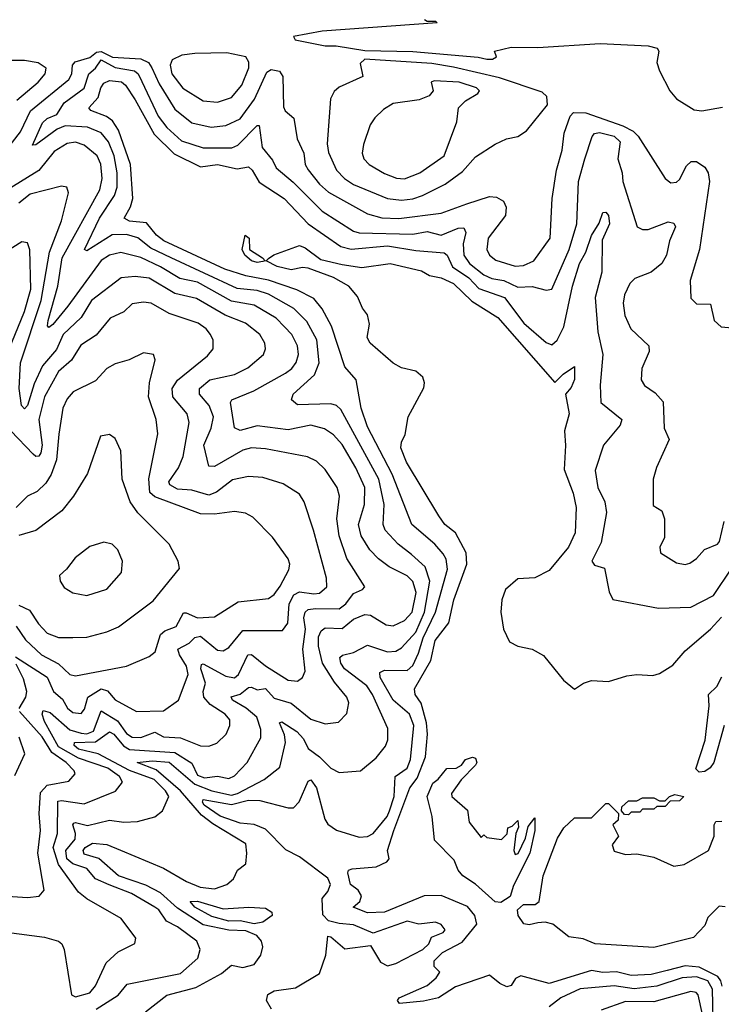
# Model space of a CAD drawing. Extents: x 1246230 to 1426786, y 660032 to 763141.
# Tile 161 of 256: x 1287648 to 1290123, y 717022 to 720496. Entities that reach past the tile are written whole.
import ezdxf

# ---------------------------------------------------------------- set-up
doc = ezdxf.new("R2010")
doc.units = 0

msp = doc.modelspace()

# ---------------------------------------------------------------- linework, layer by layer
at = {"layer": '0CON10XD'}
for points in [[(1289075.9, 720495.9), (1289085, 720490), (1289115, 720490), (1289120, 720485), (1288715, 720455.7), (1288613.6, 720436.4), (1288620, 720425), (1288725, 720403.8), (1288763.6, 720403.6), (1288865, 720386.7), (1289035, 720384), (1289265, 720364), (1289295, 720356.2), (1289315, 720356.7), (1289330, 720365), (1289322.5, 720385), (1289381.7, 720398.3), (1289475, 720397.3), (1289695, 720411.5), (1289865, 720403.6), (1289896.7, 720395), (1289902, 720385), (1289895.7, 720345), (1289904.4, 720315), (1289941.1, 720245), (1289965, 720217.1), (1290027.3, 720177.3), (1290054.3, 720174.3), (1290127.3, 720187.3)], [(1287553.3, 719975), (1287650.4, 720099.6), (1287686.4, 720173.6), (1287821.5, 720285), (1287831.3, 720305), (1287833.8, 720335), (1287843, 720347), (1287895, 720361.8), (1287918.6, 720381.4), (1287935, 720384), (1287975, 720364.1), (1288075, 720358.1), (1288101.7, 720345), (1288114.1, 720325.9), (1288139.2, 720269.2), (1288195, 720179.5), (1288255, 720132.4), (1288323.7, 720116.3), (1288375, 720122.2), (1288425, 720146.2), (1288475.5, 720215), (1288519, 720311), (1288535, 720320), (1288563.9, 720313.9), (1288575.8, 720295), (1288578.7, 720188.7), (1288584.5, 720174.5), (1288615, 720148), (1288626.9, 720075), (1288650.6, 720025), (1288655.2, 719985), (1288665, 719966.2), (1288705, 719915.3), (1288736.9, 719886.9), (1288875, 719811), (1288925, 719796.1), (1288985, 719794), (1289135, 719813), (1289225, 719845.8), (1289305, 719872.1), (1289329.4, 719869.4), (1289354.4, 719855), (1289364, 719834), (1289361.6, 719805), (1289300.5, 719725), (1289295.3, 719685), (1289305, 719664.6), (1289327.5, 719647.5), (1289395, 719626.7), (1289425, 719627.9), (1289461.2, 719645), (1289518.8, 719725), (1289525.9, 719865), (1289541.4, 719965), (1289561.6, 720035), (1289568.9, 720095), (1289590, 720155), (1289601.6, 720168.4), (1289645, 720167), (1289775, 720120.9), (1289811.9, 720101.9), (1289829.5, 720085), (1289925, 719936), (1289945, 719920), (1289965, 719922.5), (1289975, 719932.2), (1290000.1, 719979.9), (1290015.9, 719995.9), (1290035, 719995.8), (1290064, 719975), (1290076.7, 719955), (1290081, 719925), (1290045.2, 719685), (1290012.9, 719575), (1290015, 719513.3), (1290035, 719493.8), (1290085, 719492.5), (1290097.6, 719435), (1290122.5, 719412.5), (1290225, 719402.4)], [(1288345, 720204.3), (1288395, 720221.7), (1288431.3, 720265), (1288455.7, 720325.7), (1288456.1, 720346.1), (1288445, 720364.5), (1288378.6, 720378.6), (1288265, 720376.8), (1288219.6, 720370.4), (1288185.5, 720354.5), (1288178, 720335), (1288184.4, 720305), (1288223.6, 720253.6), (1288295, 720209.2), (1288345, 720204.3)], [(1288995, 719858.8), (1289035, 719864.2), (1289069.1, 719875), (1289148.5, 719915), (1289209.4, 719960.6), (1289255, 720011.5), (1289325, 720056.2), (1289365, 720075.5), (1289405, 720083.3), (1289435, 720103.3), (1289509.7, 720195), (1289507.6, 720225), (1289490.6, 720240.6), (1289340.2, 720290.2), (1289178.3, 720328.3), (1289101.7, 720341.7), (1288865, 720356.2), (1288848.3, 720341.7), (1288858.1, 720295), (1288775, 720257.7), (1288757.4, 720242.6), (1288743.6, 720216.4), (1288732.8, 720057.2), (1288736.8, 720026.8), (1288765, 719964.6), (1288794, 719935), (1288825, 719914.8), (1288945, 719864.8), (1288995, 719858.8)], [(1287637.8, 720212.2), (1287712.5, 720275), (1287737.8, 720305), (1287740.8, 720325), (1287713, 720343), (1287665, 720351.3), (1287595, 720351.4)], [(1288003.8, 717566.2), (1288155, 717502.6), (1288236.7, 717455), (1288284.4, 717435), (1288335, 717429.3), (1288378, 717445), (1288402.5, 717465), (1288416.2, 717495), (1288445, 717517.5), (1288449.4, 717555), (1288445, 717588), (1288328.6, 717658.6), (1288289, 717689), (1288215.1, 717775.1), (1288128.8, 717848.8), (1288061.8, 717875), (1288115, 717881.4), (1288175, 717875.7), (1288265, 717798.1), (1288325, 717774.6), (1288395, 717760), (1288416, 717765), (1288510, 717815), (1288565, 717858.6), (1288585.8, 717945), (1288582.3, 717972.3), (1288564.6, 718015), (1288572, 718018), (1288625, 717983.9), (1288648.6, 717958.6), (1288665, 717923.8), (1288705, 717895.2), (1288745, 717855.4), (1288775, 717839.4), (1288850, 717845), (1288905, 717891.5), (1288937.9, 717932.1), (1288946.5, 717955), (1288946.4, 717995), (1288892.8, 718115), (1288872, 718145), (1288794, 718205), (1288780.8, 718225), (1288776.5, 718245), (1288786, 718254), (1288825, 718263.2), (1288875, 718289.4), (1288945, 718265.2), (1288975, 718267.8), (1288995, 718280), (1289045, 718335.2), (1289076.1, 718405), (1289094, 718515), (1289078, 718565), (1289029.3, 718609.3), (1288982.8, 718645), (1288936.5, 718695), (1288929.4, 718715), (1288933.3, 718785), (1288914.3, 718875), (1288780.4, 719120.4), (1288765, 719134.8), (1288745, 719140.7), (1288627.4, 719137.4), (1288606.9, 719155), (1288612.1, 719175), (1288687.1, 719242.9), (1288704.4, 719285), (1288696.2, 719366.2), (1288661.2, 719431.2), (1288615, 719476.7), (1288525, 719526.8), (1288485, 719539.7), (1288415, 719547.6), (1288181.9, 719655), (1288110.2, 719690.2), (1288065, 719725.8), (1288025, 719738.1), (1287973.8, 719736.2), (1287885, 719680), (1287875.8, 719685), (1287929.2, 719795), (1287982, 719875), (1287991.2, 719905), (1287991.1, 719955), (1287981.5, 720015), (1287961.5, 720065), (1287935, 720096.7), (1287886.6, 720116.6), (1287808.3, 720121.7), (1287780.4, 720109.6), (1287705, 720054.1), (1287693.1, 720053.1), (1287728.6, 720131.4), (1287745, 720146.9), (1287778.3, 720161.7), (1287805, 720202), (1287875, 720254.4), (1287891.7, 720305), (1287915, 720324.8), (1287935, 720354.7), (1287985, 720326.6), (1288053.2, 720315), (1288065.8, 720305), (1288078.2, 720278.2), (1288136.6, 720155), (1288166.8, 720115), (1288218.6, 720068.6), (1288295, 720043.6), (1288396.4, 720043.6), (1288417, 720053), (1288485, 720122.9), (1288492.7, 720122.7), (1288502.9, 720045), (1288539.6, 719999.6), (1288552.7, 719972.7), (1288612.5, 719922.5), (1288715, 719820.6), (1288825, 719750), (1288845, 719743.5), (1289035, 719738.6), (1289085, 719748.2), (1289135, 719735.8), (1289195, 719759.8), (1289215, 719761.6), (1289222, 719745), (1289212.5, 719705), (1289214.7, 719664.7), (1289234.8, 719635), (1289284.4, 719595.6), (1289312.9, 719582.9), (1289355, 719575.7), (1289405, 719551.9), (1289455, 719553.9), (1289505, 719541.2), (1289525, 719545.4), (1289585.8, 719685), (1289612.6, 719775), (1289619, 719925), (1289641, 720005), (1289666.8, 720083.2), (1289675.6, 720094.4), (1289692.5, 720097.5), (1289745.2, 720085.2), (1289765.3, 720065.3), (1289757.2, 720005), (1289773, 719955), (1289775.3, 719925), (1289825.4, 719765.4), (1289845, 719755.4), (1289865, 719755.4), (1289935, 719783.1), (1289955, 719778), (1289960.6, 719765), (1289939.6, 719715), (1289929.6, 719665), (1289912.8, 719635), (1289875.1, 719604.9), (1289817.2, 719582.8), (1289799.7, 719565), (1289780.8, 719525), (1289776.8, 719495), (1289782.3, 719452.3), (1289803.6, 719405), (1289866.7, 719345), (1289868.2, 719325), (1289842.5, 719265), (1289839.5, 719225), (1289852.2, 719205), (1289889.8, 719179.8), (1289917.7, 719147.7), (1289920.8, 719055), (1289938.8, 719015), (1289893.8, 718916.2), (1289882.6, 718875), (1289882, 718782), (1289913, 718763), (1289922.5, 718735), (1289921.7, 718668.3), (1289906, 718635), (1289908, 718615), (1289965, 718578.9), (1289995, 718573.3), (1290011.7, 718578.3), (1290035, 718594.2), (1290063.7, 718626.3), (1290108.8, 718645), (1290116.2, 718655), (1290132.5, 718725)], [(1288875, 719059.6), (1288852.3, 719125), (1288834.4, 719225), (1288795, 719270.8), (1288747.7, 719415), (1288715.1, 719475.1), (1288685, 719511.9), (1288625, 719542.1), (1288525, 719577.3), (1288445, 719592.2), (1288370.9, 719615), (1288156.7, 719715), (1288130.6, 719735), (1288095, 719778.7), (1288034.7, 719784.7), (1288016.2, 719795), (1288038.4, 719835), (1288046.7, 719865), (1288038.5, 719985), (1287996.1, 720106.1), (1287975, 720138.8), (1287953.9, 720153.9), (1287898.5, 720175), (1287891.5, 720185), (1287925, 720220.7), (1287934.2, 720255.8), (1287945, 720271.7), (1287965, 720281.1), (1288006.6, 720276.6), (1288021.2, 720265), (1288055, 720212.5), (1288122.2, 720092.2), (1288192.3, 720022.3), (1288285, 719976.3), (1288345, 719985.1), (1288415, 719969.5), (1288455, 719976.4), (1288467.9, 719965), (1288492, 719922), (1288581.2, 719865), (1288665, 719776), (1288780.7, 719695), (1288816.6, 719686.6), (1288945, 719697.3), (1289045, 719680.9), (1289145, 719672.9), (1289155.6, 719665), (1289174.1, 719624.1), (1289232.5, 719585), (1289267.4, 719547.4), (1289357.4, 719515), (1289426.1, 719425), (1289505, 719356.9), (1289525, 719348), (1289544.1, 719365), (1289567.7, 719412.3), (1289598.1, 719555), (1289621.9, 719635), (1289644.5, 719675), (1289665, 719734.6), (1289692.1, 719777.9), (1289704.6, 719815.4), (1289715, 719816.9), (1289725.3, 719805), (1289727.9, 719775), (1289702.5, 719717.5), (1289701.7, 719605), (1289677.3, 719515), (1289687, 719395), (1289704.8, 719315), (1289695.8, 719205.8), (1289697.7, 719145), (1289771.4, 719085), (1289765.7, 719065), (1289707.5, 718995), (1289677.1, 718905), (1289686.7, 718845), (1289711.6, 718795), (1289717.6, 718757.6), (1289698.7, 718651.3), (1289666.2, 718585), (1289675, 718571.2), (1289710.5, 718560.5), (1289726.8, 718476.8), (1289740.2, 718450.2), (1289901.1, 718418.9), (1290015, 718422.7), (1290095, 718463.6), (1290159.5, 718560.5)], [(1289005, 719934.8), (1289058.8, 719955), (1289145.3, 720015), (1289189.5, 720135), (1289196, 720185), (1289220, 720210), (1289264.2, 720235), (1289269.2, 720245), (1289259.4, 720255), (1289197.5, 720275), (1289109.7, 720280.3), (1289098.8, 720275), (1289105.8, 720245), (1289092.7, 720227.3), (1289056.6, 720213.4), (1288965, 720199.6), (1288930.8, 720179.2), (1288900.2, 720149.8), (1288884.5, 720125), (1288860.4, 720055), (1288855.4, 720025), (1288862.1, 720005), (1288880.5, 719985), (1288935, 719953.3), (1288977.2, 719937.2), (1289005, 719934.8)], [(1287918, 717005), (1287995.5, 717054.5), (1288027.1, 717092.9), (1288215, 717130.8), (1288276.4, 717185), (1288284.6, 717215), (1288272.2, 717245), (1288205, 717294.7), (1288165.3, 717315.3), (1288138.5, 717355), (1288124.3, 717365), (1288042.2, 717412.2), (1287963.1, 717443.1), (1287915.7, 717465), (1287885, 717500.4), (1287835, 717517.3), (1287814.5, 717535), (1287810.1, 717565), (1287843.3, 717605), (1287844.2, 717625), (1287835.4, 717655), (1287839.2, 717660.8), (1287845, 717663.8), (1287887.5, 717652.5), (1287965, 717671.2), (1288015, 717664.6), (1288062.9, 717667.1), (1288125, 717683.3), (1288151.5, 717705), (1288173.3, 717755), (1288162.3, 717775), (1288121.6, 717815), (1288035, 717847.2), (1287925, 717906), (1287855, 717921.8), (1287839.5, 717935), (1287841.1, 717945), (1287915, 717948.3), (1287965, 717982.6), (1287980.2, 717975), (1288013.8, 717933.8), (1288035, 717921.3), (1288195, 717910.1), (1288255, 717872.7), (1288275, 717830.5), (1288299.6, 717820.4), (1288345, 717826.7), (1288385, 717818.9), (1288405, 717827.9), (1288450.5, 717875), (1288498.1, 717961.9), (1288498.2, 717991.8), (1288484.6, 718035), (1288446.6, 718066.6), (1288398.5, 718095), (1288393.4, 718106.6), (1288425, 718116), (1288455, 718139), (1288465, 718141.1), (1288485, 718131.5), (1288515, 718135.6), (1288545, 718101.9), (1288605, 718084.8), (1288675, 718027.7), (1288725, 718010.9), (1288772.6, 718017.4), (1288802.2, 718047.8), (1288809.2, 718085), (1288802.1, 718105), (1288758.3, 718158.3), (1288715.9, 718225), (1288701.4, 718285), (1288702.2, 718317.8), (1288710.6, 718339.4), (1288725, 718350.5), (1288785, 718347.3), (1288825, 718380.2), (1288865, 718396.7), (1288885, 718395.2), (1288940.8, 718360.8), (1288965, 718356.8), (1289005, 718376), (1289032.4, 718405), (1289046, 718475), (1289035, 718513.5), (1289015, 718533.5), (1288950.5, 718565), (1288913.3, 718593.3), (1288882.9, 718625), (1288851.7, 718675), (1288842.4, 718715), (1288863.5, 718785), (1288864.8, 718845), (1288833.8, 718915), (1288785, 718997.2), (1288755, 719030.9), (1288722.6, 719052.6), (1288675.2, 719065.2), (1288595, 719048.4), (1288485, 719062.8), (1288425, 719045.9), (1288405.9, 719055.9), (1288391.8, 719145), (1288396.4, 719155), (1288473.4, 719186.6), (1288585, 719248.9), (1288607.2, 719265), (1288623.4, 719286.6), (1288631.4, 719315), (1288627.5, 719345), (1288608.1, 719385), (1288582.4, 719412.4), (1288552.6, 719442.6), (1288475, 719488.3), (1288395, 719502.2), (1288275, 719570), (1288213.2, 719583.2), (1288145, 719624), (1288075, 719656.3), (1288005, 719674.8), (1287965, 719665.2), (1287935, 719646.1), (1287818.1, 719485), (1287765, 719420.3), (1287750.2, 719410.2), (1287745.6, 719415.6), (1287748.3, 719435), (1287782.2, 719555), (1287797.3, 719655), (1287930, 719895), (1287938.3, 719935), (1287933.8, 719986.2), (1287921.1, 720015), (1287875, 720053.2), (1287845, 720063.4), (1287815, 720059.3), (1287768.9, 720031.1), (1287715, 719964), (1287611, 719899)], [(1287555, 717281.9), (1287735, 717258.4), (1287784.2, 717245), (1287795.9, 717235), (1287804.2, 717215), (1287830.8, 717055), (1287845, 717048.5), (1287895, 717062.8), (1287915, 717086.5), (1287952.4, 717167.6), (1287995, 717206.7), (1288053.9, 717236.1), (1288057.5, 717255), (1288005.4, 717325), (1287885, 717394.2), (1287855, 717417.7), (1287784.1, 717515), (1287765.6, 717575), (1287780.8, 717625), (1287781.8, 717738.2), (1287795, 717741.4), (1287875, 717728.9), (1287985.6, 717774.4), (1288010, 717805), (1288000, 717825), (1287958.3, 717855), (1287855, 717890.2), (1287785, 717930.7), (1287735, 718019.3), (1287727, 718045), (1287731.1, 718058.9), (1287755, 718051.6), (1287825, 717989.7), (1287865, 717978.1), (1287885, 717976.2), (1287907.7, 717985), (1287935, 718057.7), (1287992.4, 718022.4), (1288025, 717977), (1288045, 717964.2), (1288075, 717962.7), (1288125, 717982.2), (1288155, 717965.8), (1288215, 717962.5), (1288286, 717934), (1288315, 717932.5), (1288342.7, 717942.7), (1288375.5, 717975), (1288388.5, 718005), (1288389.6, 718025), (1288372.9, 718045), (1288319.3, 718079.3), (1288297.3, 718105), (1288294.5, 718125), (1288303.3, 718155), (1288286.4, 718205), (1288289.5, 718220.5), (1288295, 718222.9), (1288375, 718180), (1288405, 718173.8), (1288419.2, 718185), (1288452.5, 718255), (1288465, 718256.4), (1288515, 718216.1), (1288595, 718165.4), (1288628, 718162), (1288645.3, 718174.7), (1288655, 718197.5), (1288646.8, 718275), (1288656.1, 718345), (1288650.4, 718385), (1288654.3, 718405.7), (1288665.8, 718414.2), (1288691.2, 718418.8), (1288775, 718416.7), (1288798.5, 718435), (1288825, 718471.8), (1288857.5, 718485), (1288865.4, 718494.6), (1288802.2, 718595), (1288774.4, 718675), (1288766.8, 718735), (1288775.9, 718815), (1288768, 718845), (1288725, 718909.2), (1288695, 718938.2), (1288663.3, 718953.3), (1288515, 718981.9), (1288465, 718985.2), (1288435, 718977.1), (1288335, 718918.8), (1288315, 718920.8), (1288297, 718995), (1288323.5, 719055), (1288331.5, 719095), (1288316.7, 719135), (1288281.9, 719175), (1288281.8, 719195), (1288318.8, 719225), (1288405, 719244), (1288452.3, 719267.7), (1288508.2, 719315), (1288514.6, 719335), (1288512.3, 719355), (1288495.4, 719385), (1288444.5, 719424.5), (1288372.7, 719452.7), (1288271.9, 719511.9), (1288195, 719530.2), (1288104.1, 719584.1), (1288055, 719590.2), (1288005.6, 719584.4), (1287901.2, 719505), (1287864.6, 719445.4), (1287800.6, 719385), (1287777.7, 719332.3), (1287728.8, 719275), (1287699.4, 719210.6), (1287675, 719134.5), (1287665, 719122.5), (1287654.5, 719134.5), (1287645.9, 719194.1), (1287650.7, 719285), (1287723.5, 719505), (1287752.9, 719675), (1287795, 719785.7), (1287820, 719885), (1287814.4, 719904.4), (1287795, 719908.9), (1287685, 719879.6), (1287645, 719848.1)], [(1288485, 719638.9), (1288465.6, 719645), (1288441.8, 719665), (1288433.1, 719685), (1288443.3, 719735), (1288456.8, 719725), (1288458.9, 719685), (1288504.4, 719655), (1288513.3, 719645), (1288505, 719642.7), (1288485, 719638.9)], [(1287598.6, 719305), (1287664.3, 719465.7), (1287686.6, 719545), (1287684.1, 719684.1), (1287675, 719708.6), (1287655, 719711.5), (1287601.6, 719678.4)], [(1290125.4, 717085.4), (1290121.4, 717105), (1290110.5, 717120.5), (1290045, 717152.3), (1289995, 717157.3), (1289931.3, 717141.3), (1289875, 717127), (1289805, 717123), (1289753.1, 717136.9), (1289705, 717134.6), (1289665, 717140.8), (1289515, 717094.7), (1289415, 717122.3), (1289396.7, 717113.3), (1289381.6, 717088.4), (1289366.4, 717083.6), (1289341.8, 717095), (1289304.8, 717124.8), (1289185, 717083.3), (1289125.2, 717044.8), (1289072.7, 717032.7), (1288987.1, 717025), (1288980, 717035), (1288986.2, 717045), (1289085, 717087.6), (1289116.5, 717115), (1289129.2, 717135), (1289110, 717155), (1289109.4, 717175), (1289138.9, 717205), (1289208.6, 717241.4), (1289260.6, 717305), (1289252.8, 717335), (1289226.9, 717366.9), (1289135, 717405.3), (1289075, 717404.2), (1288935, 717347.3), (1288875, 717344.2), (1288823.8, 717365), (1288847.8, 717385), (1288853.8, 717405), (1288841.8, 717425), (1288814.8, 717444.8), (1288804.7, 717485.3), (1288808.1, 717495), (1288820.3, 717499.7), (1288905, 717506.4), (1288942.5, 717525), (1288950.8, 717535), (1288945.4, 717565), (1288968, 717635), (1289024.3, 717785), (1289049.8, 717820.2), (1289079, 717895), (1289085.8, 717975), (1289082.9, 718015), (1289064.2, 718084.2), (1289043.1, 718115), (1289040.5, 718135), (1289097.7, 718235), (1289113.8, 718305), (1289161.7, 718368.3), (1289179.1, 718449.1), (1289225.1, 718575), (1289222.6, 718615), (1289185.6, 718685.6), (1289147.6, 718715), (1289125.9, 718745), (1289011.8, 718935), (1288992.7, 718985), (1288994.3, 719005), (1289007.9, 719032.1), (1289017.5, 719095), (1289072.9, 719197.1), (1289075.6, 719215), (1289070, 719235), (1289045, 719256.2), (1288995, 719267.8), (1288965, 719283.5), (1288884.2, 719355), (1288873.9, 719375), (1288881.1, 719421.1), (1288874.3, 719455), (1288857.4, 719477.4), (1288839.6, 719519.6), (1288808.6, 719555), (1288755, 719585.9), (1288665, 719619.4), (1288645, 719621.4), (1288605, 719613.4), (1288555.8, 719625), (1288516.7, 719645), (1288525, 719653.3), (1288544.2, 719665.8), (1288635, 719699), (1288655, 719691.2), (1288710.2, 719650.2), (1288785, 719631.9), (1288855, 719621.2), (1288955, 719635.8), (1289065, 719609.7), (1289093.3, 719593.3), (1289135, 719584.7), (1289178.5, 719565), (1289242.9, 719502.9), (1289334.6, 719445), (1289535, 719216.2), (1289564.4, 719245), (1289605, 719272.5), (1289605, 719226.7), (1289592.5, 719197.5), (1289572.5, 719175), (1289585.5, 719105), (1289569.6, 719045), (1289573.5, 718993.5), (1289568.8, 718908.8), (1289600.5, 718825), (1289610.8, 718775), (1289607.6, 718685), (1289583.3, 718635), (1289515, 718551.8), (1289465, 718526.9), (1289405, 718522.8), (1289361.3, 718485), (1289348.3, 718448.3), (1289344.7, 718405), (1289354.8, 718345), (1289375, 718300.6), (1289405, 718285.6), (1289455, 718274.4), (1289495, 718252.9), (1289565.8, 718165), (1289605, 718133.8), (1289636.2, 718155), (1289665, 718164.4), (1289725, 718161.1), (1289789.3, 718180.7), (1289825, 718185.6), (1289881.5, 718181.5), (1289905, 718188.9), (1289951.3, 718218.7), (1289995, 718269.4), (1290085, 718345.3), (1290122.8, 718387.2)], [(1287632.7, 718247.3), (1287745, 718175.7), (1287767.5, 718125), (1287798.5, 718098.5), (1287816.9, 718066.9), (1287835, 718051.6), (1287865, 718047.5), (1287876.5, 718063.5), (1287888.1, 718105), (1287935, 718135.4), (1287957.7, 718127.7), (1287985, 718095.7), (1288060, 718055), (1288155, 718057.3), (1288207.5, 718095), (1288242.1, 718185), (1288236.7, 718215), (1288211.4, 718255), (1288205.8, 718275), (1288245, 718295.7), (1288265, 718316.4), (1288285, 718321.2), (1288345, 718271.6), (1288365, 718268.4), (1288385, 718280.4), (1288435, 718341), (1288575, 718340.9), (1288593.8, 718366.2), (1288598.7, 718435), (1288615, 718466.6), (1288635, 718477.5), (1288685, 718469.5), (1288705, 718472), (1288730.9, 718495), (1288730.5, 718525), (1288684.3, 718694.3), (1288650.8, 718795), (1288635, 718822.2), (1288577.6, 718857.6), (1288505, 718880.3), (1288455, 718883.5), (1288398.3, 718871.7), (1288341.5, 718828.5), (1288315, 718818.6), (1288255, 718836.2), (1288205, 718839.9), (1288177.6, 718855), (1288174.2, 718865), (1288208.4, 718915), (1288224.7, 718955), (1288245.2, 719075), (1288238.3, 719105), (1288188.4, 719165), (1288185.5, 719195), (1288205, 719224.4), (1288310.5, 719309.5), (1288330, 719335), (1288330.4, 719365), (1288321.1, 719385), (1288305, 719405.4), (1288277.1, 719425), (1288175, 719459.5), (1288112, 719495), (1288085, 719499.4), (1288045, 719493.1), (1288015, 719465.4), (1287966.9, 719443.1), (1287917.6, 719382.4), (1287863.1, 719346.9), (1287830.2, 719295), (1287785, 719254.1), (1287735, 719165.4), (1287715.5, 719085.5), (1287726.6, 718995), (1287722.7, 718967.3), (1287715, 718955.5), (1287705, 718954.6), (1287695, 718962.7), (1287616.5, 719045)], [(1287635.9, 718355.9), (1287668.3, 718308.3), (1287724.5, 718254.5), (1287785, 718223.4), (1287825, 718185.4), (1287845, 718181.1), (1288024.7, 718215.3), (1288105, 718248.5), (1288125.4, 718265), (1288145, 718326.8), (1288160, 718340), (1288199.7, 718355), (1288225, 718402.7), (1288235, 718403.6), (1288275, 718385.2), (1288335, 718389.3), (1288418.1, 718441.9), (1288525, 718454), (1288545, 718468.2), (1288567.1, 718497.1), (1288597.5, 718555), (1288600.4, 718575), (1288595, 718594), (1288540.1, 718670.1), (1288470.2, 718740.2), (1288443.8, 718755), (1288405, 718761.1), (1288335, 718750.7), (1288285, 718751.8), (1288125, 718811.8), (1288107, 718827), (1288103.7, 718876.3), (1288135.3, 719035), (1288129.6, 719085), (1288102.1, 719165), (1288105.3, 719215), (1288125.8, 719295.8), (1288120, 719315), (1288085, 719320), (1288033.8, 719296.2), (1287985, 719281.8), (1287955.7, 719265), (1287915, 719221.8), (1287836.8, 719183.2), (1287815, 719157.5), (1287800.2, 719125), (1287786.4, 719033.6), (1287777.1, 718942.9), (1287758.6, 718891.4), (1287739.5, 718860.5), (1287709, 718831), (1287675, 718814.5), (1287635, 718774.3)], [(1288535.8, 717005), (1288518.5, 717035), (1288523.2, 717056.8), (1288545, 717069.8), (1288620.5, 717079.5), (1288705, 717130), (1288728, 717195), (1288735, 717262.5), (1288745, 717260), (1288795, 717217.5), (1288885, 717229.2), (1288920.3, 717170.3), (1288945, 717158.1), (1288975, 717165.5), (1289070.3, 717215), (1289090.5, 717235), (1289100.9, 717259.1), (1289141.2, 717275), (1289148, 717285), (1289135, 717303.8), (1289115, 717311.4), (1289055.6, 717304.4), (1289015, 717314.8), (1288895, 717272.7), (1288825, 717302.1), (1288775, 717307.1), (1288736.5, 717316.5), (1288717.1, 717337.1), (1288714.6, 717395), (1288735, 717420), (1288744.6, 717445), (1288735, 717466.9), (1288635, 717542.1), (1288587.1, 717567.1), (1288515, 717640), (1288475, 717656.4), (1288425, 717661.3), (1288355, 717685.5), (1288298.5, 717725), (1288292.1, 717735), (1288294.6, 717745), (1288395, 717727.1), (1288455, 717741.7), (1288495, 717740.9), (1288595, 717714.8), (1288613.3, 717715), (1288633.5, 717736.5), (1288665, 717809.2), (1288675, 717813.3), (1288695, 717785.6), (1288723.9, 717675), (1288735, 717657.3), (1288765, 717636.5), (1288845, 717611.2), (1288875, 717614.2), (1288895, 717624.7), (1288943.9, 717685), (1288952.5, 717705), (1288968.8, 717755), (1288971.8, 717825), (1289014.3, 717855), (1289026.7, 717885), (1289037.5, 718005), (1289022.2, 718045), (1288965, 718095.3), (1288919.3, 718175), (1288917.6, 718192.4), (1288935, 718200.9), (1289015, 718200), (1289035, 718216.8), (1289055, 718260.4), (1289070.4, 718315), (1289114.7, 718405), (1289156.5, 718556.5), (1289152.1, 718592.1), (1289141.2, 718611.2), (1289112.2, 718645), (1289031.4, 718715), (1288962.2, 718892.2), (1288875, 719059.6)], [(1287645, 718430), (1287682.8, 718412.8), (1287713.9, 718363.9), (1287745, 718331.8), (1287785, 718316.1), (1287835, 718316.1), (1287885, 718317.2), (1287955, 718336.1), (1287996.1, 718353.9), (1288119.1, 718445), (1288210.9, 718559.1), (1288207.1, 718585), (1288175.6, 718645), (1288065, 718756.1), (1288037.4, 718795), (1288009.7, 718875), (1288004.4, 718975), (1287985, 719018), (1287965, 719032), (1287933.2, 719026.8), (1287886.7, 718895), (1287837.9, 718815), (1287796.6, 718763.4), (1287705, 718693.6), (1287645, 718675.3)], [(1287885, 718464.6), (1287955, 718486.7), (1288006.7, 718545), (1288010, 718585), (1287994.4, 718625), (1287973.8, 718645), (1287945, 718651.9), (1287895, 718637.1), (1287843.1, 718596.9), (1287813.3, 718556.7), (1287788.6, 718535), (1287790.6, 718515), (1287805, 718492.9), (1287835, 718473.3), (1287885, 718464.6)], [(1287645.7, 718065), (1287669.8, 718105), (1287673.3, 718125), (1287660.7, 718170.7), (1287635, 718221.4)], [(1290132.5, 718005), (1290096.2, 717875), (1290083.9, 717856.1), (1290065, 717843.3), (1290045, 717841.2), (1290032.3, 717852.3), (1290066.1, 717953.9), (1290080, 718075), (1290077.5, 718115), (1290106.7, 718143.3), (1290125, 718177.5)], [(1287605, 717403.5), (1287675, 717398.1), (1287716.8, 717403.2), (1287734, 717425), (1287711.7, 717555), (1287721, 717635), (1287715.9, 717695), (1287720.6, 717769.4), (1287745.1, 717794.9), (1287820.7, 717809.3), (1287842.9, 717835), (1287840.4, 717845), (1287812.2, 717875), (1287760.7, 717910.7), (1287726.7, 717965), (1287646.7, 718055)], [(1287631.2, 717828.8), (1287665.4, 717905), (1287645.4, 717964.6)], [(1289345, 717380.5), (1289325, 717383.3), (1289255.4, 717445.4), (1289210.7, 717475), (1289194.7, 717495), (1289180.5, 717530.5), (1289110.7, 717600.7), (1289102.5, 717685), (1289084.7, 717754.7), (1289105, 717802.2), (1289124, 717816), (1289155, 717854), (1289187.5, 717855), (1289206.7, 717865), (1289220, 717885), (1289245, 717894.3), (1289255, 717890.8), (1289260.6, 717875), (1289255.7, 717865), (1289205, 717813.3), (1289171.2, 717765), (1289172.5, 717755), (1289227, 717707), (1289233.8, 717665), (1289275, 717610), (1289285, 717620), (1289295, 717610), (1289347, 717603), (1289367, 717623), (1289370, 717645), (1289385, 717650), (1289405, 717670), (1289407, 717647), (1289397.5, 717625), (1289391.2, 717565), (1289395, 717550), (1289405.6, 717554.4), (1289432.3, 717607.7), (1289440.9, 717649.1), (1289465, 717680), (1289464.4, 717635), (1289447.8, 717555), (1289389.4, 717440.6), (1289378.3, 717401.7), (1289345, 717380.5)], [(1289795, 717690), (1289781.7, 717691.7), (1289770, 717705), (1289771.7, 717718.3), (1289795, 717740), (1289825, 717740), (1289845, 717750), (1289885, 717750), (1289905, 717740), (1289925, 717740), (1289940, 717755), (1289958.3, 717761.7), (1289990, 717755), (1289975, 717740), (1289941.7, 717738.3), (1289925, 717720), (1289895, 717720), (1289885, 717710), (1289845, 717710), (1289835, 717700), (1289805, 717700), (1289795, 717690)], [(1290136.1, 717366.1), (1290115, 717367.5), (1290075, 717327.5), (1290065, 717300), (1290025, 717257.5), (1289885, 717222.3), (1289677.5, 717235), (1289635, 717252.5), (1289585, 717260), (1289528.8, 717305), (1289501.4, 717311.4), (1289475, 717309.5), (1289445, 717302.5), (1289426.3, 717306.3), (1289405.8, 717335), (1289404.3, 717355.7), (1289425, 717373.7), (1289465.8, 717374.2), (1289480, 717385), (1289494.6, 717475.4), (1289545, 717607.5), (1289567.5, 717645), (1289605, 717680), (1289665, 717680), (1289715, 717730), (1289725, 717730), (1289760, 717695), (1289758.3, 717671.7), (1289740, 717655), (1289760, 717615), (1289737.5, 717585), (1289745, 717562.5), (1289785, 717550), (1289825, 717553.3), (1289885, 717540.6), (1289955, 717509.1), (1289992, 717515), (1290077.5, 717565), (1290097.5, 717615), (1290097.5, 717655), (1290103.6, 717666.4), (1290125, 717667.5)], [(1288091.1, 716995), (1288166.5, 717053.5), (1288268.9, 717081.1), (1288359.8, 717130.2), (1288395, 717159.7), (1288435, 717151.1), (1288475, 717162.7), (1288498.2, 717195), (1288505.5, 717225), (1288500.3, 717245), (1288484.1, 717265), (1288445, 717280.5), (1288385, 717283.2), (1288295, 717301.9), (1288205, 717361.3), (1288145, 717414.7), (1288092.7, 717442.7), (1287996.7, 717475), (1287926.8, 717536.8), (1287875, 717551), (1287871.9, 717565), (1287878.8, 717575), (1287905, 717590.6), (1287955.5, 717585.5), (1288003.8, 717566.2)], [(1288475, 717305.3), (1288425, 717316), (1288385, 717315.4), (1288325, 717332), (1288265, 717364.6), (1288248.6, 717385), (1288275, 717385.6), (1288365, 717358.9), (1288455.7, 717364.3), (1288515, 717360.6), (1288537.3, 717347.3), (1288537.8, 717335), (1288505, 717311.3), (1288475, 717305.3)], [(1290095.2, 716915), (1290092.1, 717075), (1290075.2, 717105), (1290035, 717119.1), (1289985, 717114.7), (1289895, 717086.4), (1289815, 717075.9), (1289745, 717086.5), (1289625, 717076.6), (1289556.7, 717045), (1289515, 717012.9)], [(1290056.2, 716986.2), (1290041.1, 717055), (1290033.5, 717063.5), (1290015, 717067.3), (1289885, 717030), (1289785, 717031.6), (1289699.2, 717000.8)]]:
    msp.add_lwpolyline(points, dxfattribs=at)

doc.saveas('drawing.dxf')
